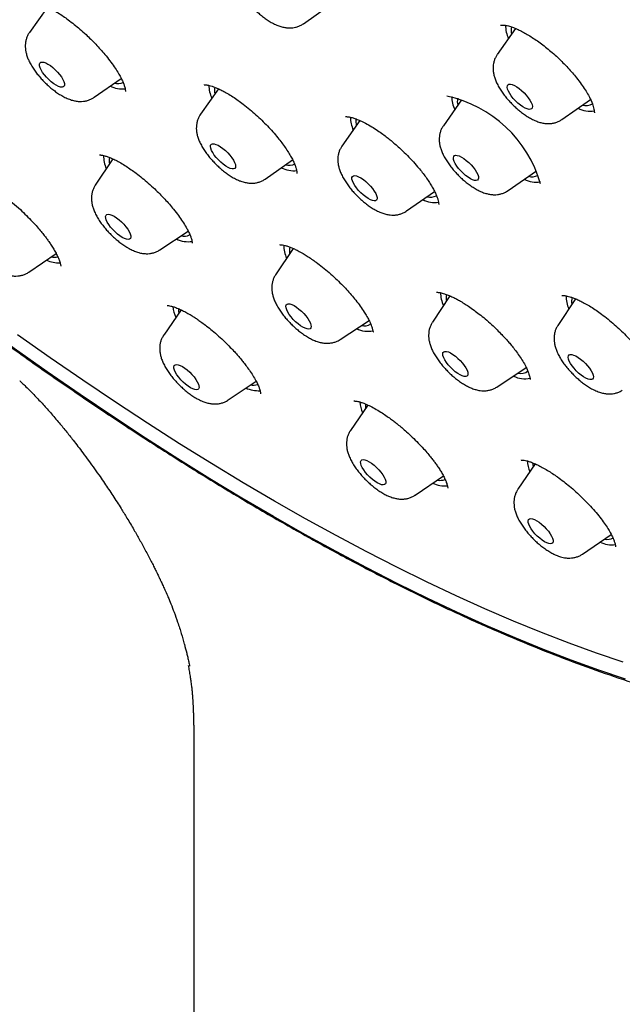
# Model space of a CAD drawing. Header units: millimetres. Extents: x 8 to 1577, y 12 to 2534.
# Tile 11 of 60: x 1343 to 1359, y 849 to 875. Entities that reach past the tile are written whole.
import ezdxf

# ---------------------------------------------------------------- set-up
doc = ezdxf.new("R2010")
doc.units = ezdxf.units.MM

msp = doc.modelspace()

# ---------------------------------------------------------------- linework, layer by layer
at = {"color": 7, "linetype": 'Continuous', "lineweight": 30}
for p, q in [((1344.152, 875.227), (1343.673, 874.549)), ((1350.985, 874.782), (1351.719, 875.306)), ((1356.645, 874.654), (1356.154, 873.958)), ((1345.399, 872.819), (1346.119, 873.323)), ((1348.715, 873.047), (1348.237, 872.368)), ((1355.203, 872.75), (1354.717, 872.062)), ((1357.88, 872.228), (1358.641, 872.762)), ((1352.492, 872.2), (1352.011, 871.519)), ((1345.896, 871.179), (1345.43, 870.475)), ((1349.962, 870.639), (1350.695, 871.152)), ((1356.443, 870.332), (1357.198, 870.861)), ((1353.737, 869.789), (1354.481, 870.31)), ((1356.404, 870.306), (1356.442, 870.333)), ((1347.151, 868.749), (1347.91, 869.249)), ((1343.658, 868.159), (1344.386, 868.655)), ((1350.707, 868.79), (1350.241, 868.087)), ((1354.892, 867.524), (1354.425, 866.819)), ((1358.242, 867.446), (1357.772, 866.736)), ((1347.718, 867.152), (1347.255, 866.476)), ((1351.962, 866.361), (1352.734, 866.87)), ((1356.146, 865.094), (1356.93, 865.61)), ((1348.979, 864.748), (1349.719, 865.253)), ((1352.701, 864.614), (1352.239, 863.938)), ((1357.17, 863.043), (1356.706, 862.366)), ((1353.962, 862.21), (1354.717, 862.724)), ((1358.43, 860.638), (1359.196, 861.16)), ((1348.056, 855.65), (1348.056, 757.645))]:
    msp.add_line(p, q, dxfattribs=at)
at = {"color": 7, "linetype": 'Continuous', "lineweight": 30, "flags": 128}
for points in [[(1350.187, 861.638), (1349.342, 862.133), (1348.49, 862.648), (1347.632, 863.181), (1346.767, 863.733), (1345.898, 864.304), (1345.024, 864.891), (1344.146, 865.497), (1343.265, 866.119), (1342.381, 866.757), (1341.494, 867.412), (1340.607, 868.082), (1339.718, 868.767), (1338.829, 869.467), (1337.94, 870.181), (1337.052, 870.909), (1336.165, 871.65), (1335.28, 872.404), (1334.399, 873.17), (1333.52, 873.948), (1332.645, 874.736), (1331.775, 875.536)], [(1344.167, 873.706), (1344.231, 873.665), (1344.297, 873.614), (1344.362, 873.556), (1344.423, 873.493), (1344.479, 873.428), (1344.528, 873.362), (1344.566, 873.298), (1344.594, 873.24), (1344.609, 873.188), (1344.611, 873.146), (1344.6, 873.114), (1344.577, 873.094), (1344.543, 873.087), (1344.498, 873.092), (1344.444, 873.111), (1344.384, 873.141), (1344.32, 873.182), (1344.254, 873.233), (1344.189, 873.291), (1344.127, 873.354), (1344.071, 873.419), (1344.023, 873.485), (1343.985, 873.549), (1343.957, 873.607), (1343.942, 873.659), (1343.94, 873.701), (1343.95, 873.733), (1343.973, 873.753), (1344.008, 873.76), (1344.053, 873.755), (1344.107, 873.736), (1344.167, 873.706)], [(1356.424, 873.126), (1356.44, 873.153), (1356.468, 873.167), (1356.507, 873.169), (1356.556, 873.158), (1356.613, 873.134), (1356.675, 873.099), (1356.74, 873.053), (1356.806, 872.999), (1356.87, 872.939), (1356.93, 872.874), (1356.982, 872.808), (1357.027, 872.743), (1357.061, 872.682), (1357.083, 872.626), (1357.092, 872.578), (1357.089, 872.54), (1357.073, 872.513), (1357.045, 872.499), (1357.005, 872.497), (1356.956, 872.508), (1356.9, 872.532), (1356.838, 872.567), (1356.772, 872.613), (1356.707, 872.667), (1356.643, 872.727), (1356.583, 872.791), (1356.53, 872.857), (1356.486, 872.923), (1356.452, 872.984), (1356.43, 873.04), (1356.42, 873.088), (1356.424, 873.126)], [(1348.648, 871.565), (1348.706, 871.539), (1348.769, 871.502), (1348.834, 871.455), (1348.9, 871.4), (1348.963, 871.338), (1349.022, 871.273), (1349.073, 871.207), (1349.116, 871.143), (1349.148, 871.082), (1349.168, 871.027), (1349.175, 870.981), (1349.169, 870.945), (1349.151, 870.92), (1349.121, 870.908), (1349.08, 870.908), (1349.029, 870.922), (1348.972, 870.948), (1348.909, 870.985), (1348.843, 871.032), (1348.778, 871.087), (1348.714, 871.149), (1348.656, 871.213), (1348.604, 871.279), (1348.562, 871.344), (1348.53, 871.405), (1348.51, 871.459), (1348.502, 871.506), (1348.508, 871.542), (1348.526, 871.567), (1348.557, 871.579), (1348.598, 871.578), (1348.648, 871.565)], [(1355.013, 871.264), (1355.045, 871.273), (1355.089, 871.27), (1355.141, 871.254), (1355.2, 871.225), (1355.264, 871.186), (1355.329, 871.137), (1355.395, 871.08), (1355.457, 871.018), (1355.514, 870.952), (1355.564, 870.886), (1355.604, 870.822), (1355.634, 870.763), (1355.651, 870.71), (1355.656, 870.666), (1355.647, 870.632), (1355.626, 870.61), (1355.594, 870.6), (1355.55, 870.604), (1355.498, 870.62), (1355.439, 870.648), (1355.376, 870.688), (1355.31, 870.737), (1355.244, 870.793), (1355.182, 870.856), (1355.125, 870.921), (1355.075, 870.987), (1355.035, 871.051), (1355.005, 871.111), (1354.988, 871.164), (1354.983, 871.208), (1354.992, 871.242), (1355.013, 871.264)], [(1352.355, 870.73), (1352.402, 870.722), (1352.457, 870.701), (1352.518, 870.668), (1352.583, 870.624), (1352.649, 870.572), (1352.714, 870.513), (1352.774, 870.449), (1352.829, 870.383), (1352.875, 870.318), (1352.911, 870.255), (1352.936, 870.198), (1352.948, 870.148), (1352.948, 870.108), (1352.934, 870.078), (1352.909, 870.061), (1352.872, 870.057), (1352.825, 870.065), (1352.77, 870.086), (1352.709, 870.119), (1352.644, 870.163), (1352.578, 870.215), (1352.513, 870.274), (1352.453, 870.338), (1352.398, 870.404), (1352.352, 870.469), (1352.316, 870.532), (1352.291, 870.589), (1352.279, 870.639), (1352.279, 870.679), (1352.292, 870.709), (1352.318, 870.726), (1352.355, 870.73)], [(1345.933, 869.646), (1345.997, 869.605), (1346.063, 869.555), (1346.128, 869.497), (1346.19, 869.434), (1346.246, 869.368), (1346.294, 869.302), (1346.333, 869.239), (1346.36, 869.18), (1346.375, 869.129), (1346.378, 869.086), (1346.367, 869.054), (1346.344, 869.034), (1346.309, 869.027), (1346.264, 869.033), (1346.211, 869.051), (1346.151, 869.081), (1346.087, 869.123), (1346.021, 869.173), (1345.956, 869.231), (1345.894, 869.294), (1345.838, 869.36), (1345.79, 869.425), (1345.751, 869.489), (1345.724, 869.548), (1345.709, 869.599), (1345.706, 869.642), (1345.717, 869.674), (1345.74, 869.693), (1345.775, 869.701), (1345.82, 869.695), (1345.873, 869.677), (1345.933, 869.646)], [(1350.676, 867.292), (1350.735, 867.263), (1350.799, 867.223), (1350.865, 867.174), (1350.93, 867.117), (1350.992, 867.055), (1351.049, 866.989), (1351.099, 866.923), (1351.139, 866.86), (1351.168, 866.8), (1351.185, 866.747), (1351.189, 866.703), (1351.18, 866.67), (1351.159, 866.648), (1351.126, 866.639), (1351.082, 866.643), (1351.03, 866.66), (1350.97, 866.688), (1350.907, 866.728), (1350.841, 866.777), (1350.776, 866.834), (1350.713, 866.897), (1350.656, 866.962), (1350.607, 867.028), (1350.567, 867.092), (1350.538, 867.151), (1350.521, 867.204), (1350.517, 867.248), (1350.525, 867.282), (1350.547, 867.303), (1350.58, 867.312), (1350.623, 867.309), (1350.676, 867.292)], [(1359.511, 857.759), (1358.8, 857.999), (1358.076, 858.261), (1357.338, 858.545), (1356.589, 858.851), (1355.827, 859.178), (1355.055, 859.527), (1354.271, 859.897), (1353.477, 860.287), (1352.674, 860.699), (1351.861, 861.13), (1351.04, 861.582), (1350.211, 862.053), (1349.374, 862.543), (1348.531, 863.053), (1347.681, 863.581), (1346.825, 864.128), (1345.965, 864.692), (1345.099, 865.274), (1344.23, 865.873), (1343.357, 866.489)], [(1354.8, 866.043), (1354.852, 866.028), (1354.91, 866.001), (1354.973, 865.962), (1355.039, 865.914), (1355.105, 865.858), (1355.167, 865.797), (1355.225, 865.731), (1355.276, 865.665), (1355.318, 865.601), (1355.348, 865.541), (1355.367, 865.487), (1355.373, 865.442), (1355.366, 865.407), (1355.346, 865.383), (1355.315, 865.372), (1355.273, 865.374), (1355.221, 865.389), (1355.163, 865.416), (1355.1, 865.454), (1355.034, 865.502), (1354.969, 865.558), (1354.906, 865.62), (1354.848, 865.685), (1354.797, 865.751), (1354.756, 865.816), (1354.725, 865.876), (1354.706, 865.93), (1354.7, 865.975), (1354.707, 866.01), (1354.727, 866.034), (1354.758, 866.045), (1354.8, 866.043)], [(1358.1, 865.961), (1358.141, 865.96), (1358.191, 865.947), (1358.249, 865.922), (1358.311, 865.885), (1358.377, 865.838), (1358.443, 865.783), (1358.506, 865.722), (1358.565, 865.658), (1358.617, 865.592), (1358.659, 865.527), (1358.692, 865.466), (1358.712, 865.411), (1358.72, 865.364), (1358.715, 865.328), (1358.697, 865.303), (1358.667, 865.29), (1358.627, 865.29), (1358.577, 865.303), (1358.519, 865.328), (1358.456, 865.365), (1358.391, 865.412), (1358.325, 865.467), (1358.262, 865.528), (1358.203, 865.593), (1358.151, 865.659), (1358.108, 865.723), (1358.076, 865.784), (1358.055, 865.839), (1358.048, 865.886), (1358.053, 865.923), (1358.071, 865.948), (1358.1, 865.961)], [(1347.753, 865.64), (1347.817, 865.598), (1347.883, 865.548), (1347.948, 865.49), (1348.01, 865.427), (1348.066, 865.361), (1348.114, 865.296), (1348.152, 865.232), (1348.18, 865.174), (1348.195, 865.122), (1348.197, 865.079), (1348.187, 865.048), (1348.164, 865.028), (1348.129, 865.02), (1348.084, 865.026), (1348.03, 865.044), (1347.97, 865.075), (1347.906, 865.116), (1347.84, 865.167), (1347.775, 865.224), (1347.714, 865.287), (1347.658, 865.353), (1347.609, 865.419), (1347.571, 865.482), (1347.543, 865.541), (1347.528, 865.593), (1347.526, 865.635), (1347.537, 865.667), (1347.56, 865.687), (1347.594, 865.694), (1347.639, 865.689), (1347.693, 865.67), (1347.753, 865.64)], [(1352.636, 864.645), (1352.635, 864.589), (1352.642, 864.527)], [(1352.678, 863.132), (1352.739, 863.101), (1352.803, 863.06), (1352.869, 863.009), (1352.934, 862.951), (1352.995, 862.888), (1353.051, 862.822), (1353.099, 862.756), (1353.137, 862.693), (1353.164, 862.634), (1353.179, 862.583), (1353.181, 862.541), (1353.17, 862.509), (1353.147, 862.49), (1353.112, 862.483), (1353.066, 862.489), (1353.013, 862.508), (1352.952, 862.538), (1352.888, 862.58), (1352.822, 862.631), (1352.757, 862.689), (1352.696, 862.752), (1352.64, 862.818), (1352.592, 862.883), (1352.554, 862.947), (1352.527, 863.005), (1352.512, 863.056), (1352.51, 863.099), (1352.521, 863.13), (1352.544, 863.15), (1352.579, 863.157), (1352.625, 863.151), (1352.678, 863.132)], [(1357.103, 863.073), (1357.102, 863.035), (1357.109, 862.955)], [(1359.58, 857.301), (1358.862, 857.543), (1358.13, 857.808), (1357.386, 858.095), (1356.629, 858.404), (1355.86, 858.735), (1355.079, 859.087), (1354.288, 859.46), (1353.486, 859.855), (1352.675, 860.27), (1351.854, 860.706), (1351.024, 861.162), (1350.187, 861.638)], [(1357.093, 861.578), (1357.147, 861.559), (1357.208, 861.528), (1357.272, 861.486), (1357.338, 861.435), (1357.403, 861.376), (1357.464, 861.313), (1357.52, 861.247), (1357.568, 861.182), (1357.605, 861.119), (1357.632, 861.06), (1357.646, 861.009), (1357.648, 860.967), (1357.637, 860.936), (1357.613, 860.917), (1357.577, 860.91), (1357.532, 860.917), (1357.478, 860.936), (1357.418, 860.967), (1357.353, 861.009), (1357.287, 861.06), (1357.222, 861.118), (1357.161, 861.181), (1357.105, 861.247), (1357.058, 861.313), (1357.02, 861.376), (1356.993, 861.434), (1356.979, 861.485), (1356.977, 861.527), (1356.989, 861.559), (1357.012, 861.578), (1357.048, 861.584), (1357.093, 861.578)]]:
    msp.add_lwpolyline(points, dxfattribs=at)
at = {"color": 7, "linetype": 'Continuous', "lineweight": 30}
for centre, radius, start, end in [((1357.211, 874.741), 0.835, 179.8925, 205.1985), ((1356.957, 874.596), 0.432, 166.3425, 192.8091), ((1346.172, 873.841), 0.799, 244.4684, 274.0328), ((1346.037, 873.547), 0.36, 254.648, 292.2779), ((1349.371, 873.171), 0.913, 181.7214, 204.1903), ((1349.055, 873.009), 0.447, 169.4814, 192.6191), ((1354.112, 869.6), 3.323, 15.8635, 77.8955), ((1355.847, 872.863), 0.908, 181.4161, 204.2224), ((1355.529, 872.701), 0.44, 167.7596, 192.6892), ((1358.629, 873.146), 0.695, 242.5665, 279.6671), ((1358.514, 872.936), 0.339, 254.3955, 301.8885), ((1353.146, 872.321), 0.913, 181.7467, 204.1877), ((1352.826, 872.158), 0.443, 168.7469, 192.6871), ((1346.46, 871.255), 0.81, 178.8711, 204.6214), ((1346.209, 871.116), 0.411, 165.8171, 190.4906), ((1350.73, 871.644), 0.782, 244.2849, 275.4349), ((1350.6, 871.345), 0.339, 253.762, 297.4865), ((1357.081, 871.036), 0.337, 253.6433, 297.6052), ((1357.194, 871.255), 0.701, 242.6546, 279.1463), ((1354.373, 870.516), 0.359, 255.0493, 296.1993), ((1354.5, 870.776), 0.763, 244.086, 276.9481), ((1347.794, 869.445), 0.331, 256.8497, 297.518), ((1347.903, 869.658), 0.69, 243.4127, 279.3598), ((1351.275, 868.868), 0.815, 179.2357, 204.5712), ((1351.025, 868.728), 0.416, 166.2431, 190.3523), ((1344.327, 868.937), 0.384, 258.1581, 285.5381), ((1344.467, 869.223), 0.818, 245.5086, 271.7975), ((1355.459, 867.601), 0.815, 179.2398, 204.5706), ((1355.187, 867.461), 0.395, 165.5069, 191.0279), ((1358.805, 867.517), 0.814, 179.1462, 204.5835), ((1348.452, 867.319), 0.953, 184.8248, 203.1777), ((1358.533, 867.377), 0.394, 164.6705, 190.9836), ((1348.118, 867.147), 0.467, 175.4333, 190.1473), ((1352.608, 867.016), 0.292, 254.3388, 305.8477), ((1352.709, 867.251), 0.671, 243.0986, 281.2993), ((1356.792, 865.739), 0.283, 253.7048, 309.6787), ((1349.647, 865.501), 0.36, 257.3724, 289.2905), ((1356.889, 865.972), 0.659, 242.889, 282.5927), ((1349.781, 865.794), 0.799, 245.3323, 273.2376), ((1353.44, 864.783), 0.958, 185.1222, 203.1493), ((1357.909, 863.211), 0.959, 185.185, 203.1433), ((1354.759, 863.237), 0.779, 245.1302, 274.8799), ((1354.629, 862.962), 0.358, 257.5402, 292.3686), ((1359.221, 861.646), 0.76, 244.9397, 276.4206), ((1359.098, 861.359), 0.329, 256.2476, 297.7302)]:
    msp.add_arc(centre, radius, start, end, dxfattribs=at)
for points, knots in [([(1390.457, 874.578), (1390.5, 874.623), (1390.58, 874.707), (1390.689, 874.826), (1390.78, 874.928), (1390.853, 875.012), (1390.908, 875.079), (1390.949, 875.129), (1391.024, 875.221), (1391.103, 875.322), (1391.188, 875.436), (1391.247, 875.518), (1391.316, 875.615), (1391.39, 875.725), (1391.472, 875.85), (1391.555, 875.983), (1391.635, 876.117), (1391.71, 876.248), (1391.783, 876.381), (1391.858, 876.524), (1391.931, 876.673), (1392.004, 876.827), (1392.071, 876.978), (1392.134, 877.125), (1392.189, 877.263), (1392.24, 877.396), (1392.29, 877.531), (1392.351, 877.707), (1392.423, 877.933), (1392.502, 878.206), (1392.566, 878.459), (1392.617, 878.682), (1392.657, 878.871), (1392.692, 879.055), (1392.722, 879.23), (1392.747, 879.391), (1392.769, 879.546), (1392.789, 879.704), (1392.809, 879.88), (1392.827, 880.067), (1392.843, 880.263), (1392.856, 880.459), (1392.865, 880.656), (1392.873, 880.87), (1392.877, 881.098), (1392.877, 881.336), (1392.874, 881.571), (1392.867, 881.812), (1392.855, 882.072), (1392.838, 882.345), (1392.817, 882.623), (1392.788, 882.926), (1392.753, 883.246), (1392.709, 883.58), (1392.662, 883.903), (1392.611, 884.224), (1392.56, 884.515), (1392.509, 884.782), (1392.46, 885.026), (1392.405, 885.29), (1392.342, 885.573), (1392.272, 885.873), (1392.206, 886.141), (1392.15, 886.36), (1392.109, 886.515), (1392.075, 886.641), (1392.049, 886.738), (1392.022, 886.836), (1391.988, 886.958), (1391.942, 887.119), (1391.886, 887.311), (1391.821, 887.53), (1391.744, 887.783), (1391.652, 888.072), (1391.546, 888.399), (1391.422, 888.765), (1391.28, 889.17), (1391.119, 889.614), (1390.973, 890), (1390.851, 890.314), (1390.765, 890.534), (1390.685, 890.733), (1390.617, 890.899), (1390.567, 891.022), (1390.532, 891.106), (1390.508, 891.164), (1390.487, 891.215), (1390.465, 891.268), (1390.427, 891.359), (1390.368, 891.497), (1390.285, 891.691), (1390.186, 891.921), (1390.07, 892.185), (1389.921, 892.518), (1389.744, 892.907), (1389.542, 893.339), (1389.287, 893.872), (1388.979, 894.499), (1388.614, 895.217), (1388.248, 895.913), (1387.878, 896.599), (1387.461, 897.35), (1386.984, 898.185), (1386.579, 898.872), (1386.297, 899.34), (1386.156, 899.573), (1386.023, 899.791), (1385.902, 899.987), (1385.797, 900.157), (1385.709, 900.299), (1385.639, 900.41), (1385.588, 900.493), (1385.543, 900.563), (1385.491, 900.647), (1385.419, 900.761), (1385.327, 900.905), (1385.223, 901.069), (1385.078, 901.296), (1384.886, 901.594), (1384.641, 901.969), (1384.371, 902.379), (1384.072, 902.827), (1383.743, 903.314), (1383.384, 903.839), (1383.003, 904.386), (1382.61, 904.943), (1382.213, 905.497), (1381.815, 906.047), (1381.249, 906.815), (1380.512, 907.797), (1379.595, 908.983), (1378.677, 910.141), (1377.755, 911.273), (1376.827, 912.387), (1375.886, 913.489), (1374.901, 914.617), (1373.871, 915.768), (1372.796, 916.941), (1371.708, 918.098), (1370.606, 919.242), (1369.468, 920.397), (1368.293, 921.559), (1367.082, 922.728), (1365.859, 923.88), (1364.619, 925.017), (1363.362, 926.142), (1362.176, 927.174), (1361.067, 928.116), (1360.038, 928.971), (1358.998, 929.815), (1357.944, 930.651), (1356.873, 931.48), (1355.838, 932.261), (1354.84, 932.996), (1353.882, 933.685), (1352.912, 934.366), (1352.132, 934.899), (1351.556, 935.285), (1351.2, 935.522), (1350.878, 935.734), (1350.592, 935.92), (1350.349, 936.077), (1350.147, 936.207), (1349.984, 936.311), (1349.847, 936.398), (1349.736, 936.469), (1349.637, 936.531), (1349.532, 936.597), (1349.404, 936.678), (1349.245, 936.777), (1349.038, 936.906), (1348.779, 937.066), (1348.461, 937.26), (1348.098, 937.479), (1347.696, 937.719), (1347.274, 937.967), (1346.693, 938.303), (1345.978, 938.707), (1345.141, 939.164), (1344.345, 939.584), (1343.589, 939.969), (1342.975, 940.272), (1342.491, 940.504), (1342.127, 940.675), (1341.771, 940.839), (1341.423, 940.997), (1341.087, 941.146), (1340.777, 941.28), (1340.499, 941.399), (1340.255, 941.501), (1340.026, 941.596), (1339.789, 941.692), (1339.54, 941.792), (1339.275, 941.896), (1339, 942.002), (1338.708, 942.112), (1338.406, 942.223), (1338.1, 942.332), (1337.814, 942.432), (1337.548, 942.522), (1337.302, 942.603), (1337.055, 942.683), (1336.816, 942.759), (1336.594, 942.826), (1336.409, 942.882), (1336.261, 942.925), (1336.146, 942.958), (1336.049, 942.986), (1335.956, 943.012), (1335.849, 943.042), (1335.718, 943.077), (1335.564, 943.119), (1335.384, 943.166), (1335.133, 943.229), (1334.829, 943.303), (1334.49, 943.38), (1334.178, 943.447), (1333.855, 943.511), (1333.518, 943.574), (1333.161, 943.634), (1332.806, 943.688), (1332.441, 943.736), (1332.086, 943.777), (1331.747, 943.809), (1331.43, 943.833), (1331.124, 943.85), (1330.838, 943.862), (1330.57, 943.867), (1330.302, 943.868), (1330.025, 943.864), (1329.736, 943.854), (1329.484, 943.84), (1329.274, 943.824), (1329.11, 943.809), (1328.955, 943.793), (1328.818, 943.777), (1328.697, 943.762), (1328.581, 943.746), (1328.453, 943.727), (1328.306, 943.704), (1328.143, 943.675), (1327.978, 943.643), (1327.813, 943.609), (1327.64, 943.57), (1327.455, 943.524), (1327.26, 943.472), (1327.071, 943.417), (1326.893, 943.362), (1326.731, 943.307), (1326.58, 943.254), (1326.444, 943.202), (1326.315, 943.151), (1326.189, 943.099), (1326.055, 943.042), (1325.913, 942.977), (1325.765, 942.906), (1325.62, 942.833), (1325.488, 942.763), (1325.371, 942.699), (1325.26, 942.635), (1325.143, 942.566), (1325.016, 942.487), (1324.887, 942.404), (1324.765, 942.321), (1324.658, 942.246), (1324.564, 942.177), (1324.475, 942.11), (1324.384, 942.039), (1324.309, 941.979), (1324.241, 941.924), (1324.176, 941.87), (1324.092, 941.798), (1323.99, 941.708), (1323.871, 941.599), (1323.786, 941.518), (1323.741, 941.475)], [0, 0, 0, 0, 0.00235, 0.004399, 0.006147, 0.007594, 0.008739, 0.009584, 0.010292, 0.013932, 0.01524, 0.016808, 0.01864, 0.020737, 0.022974, 0.02559, 0.027921, 0.030002, 0.032224, 0.034696, 0.037338, 0.039815, 0.042446, 0.044816, 0.047048, 0.04917, 0.051262, 0.053567, 0.057585, 0.061918, 0.06632, 0.069248, 0.072104, 0.074883, 0.077498, 0.079884, 0.081954, 0.084309, 0.086798, 0.089587, 0.092386, 0.095164, 0.097919, 0.100639, 0.104099, 0.107328, 0.110381, 0.113607, 0.11707, 0.12074, 0.124391, 0.127974, 0.132445, 0.136677, 0.140629, 0.144532, 0.148584, 0.151336, 0.15428, 0.157439, 0.160811, 0.164396, 0.168082, 0.170221, 0.172018, 0.173472, 0.174585, 0.175357, 0.176842, 0.178782, 0.1809, 0.18338, 0.186224, 0.189432, 0.193084, 0.197124, 0.201553, 0.20637, 0.211575, 0.213988, 0.216438, 0.218577, 0.22032, 0.221669, 0.222451, 0.222993, 0.223482, 0.22404, 0.224666, 0.226344, 0.228375, 0.230759, 0.233496, 0.236585, 0.24104, 0.245461, 0.249792, 0.257202, 0.264333, 0.271187, 0.277793, 0.284477, 0.293067, 0.30192, 0.304174, 0.306441, 0.308542, 0.310375, 0.312015, 0.313358, 0.314402, 0.315149, 0.315692, 0.316406, 0.317518, 0.318917, 0.320472, 0.322126, 0.325325, 0.328838, 0.332665, 0.336806, 0.341356, 0.346233, 0.351391, 0.356547, 0.361652, 0.366706, 0.37171, 0.382843, 0.393717, 0.404332, 0.414689, 0.424911, 0.435081, 0.445198, 0.456267, 0.467274, 0.47822, 0.489142, 0.500065, 0.51165, 0.523236, 0.534822, 0.546434, 0.558162, 0.570015, 0.579417, 0.588895, 0.598452, 0.608103, 0.617935, 0.627961, 0.636659, 0.645499, 0.65448, 0.663602, 0.667239, 0.670584, 0.673599, 0.676284, 0.678638, 0.680434, 0.681975, 0.683262, 0.684294, 0.685117, 0.68607, 0.687259, 0.688756, 0.690568, 0.693135, 0.696149, 0.699609, 0.703516, 0.707677, 0.71177, 0.720295, 0.728483, 0.736336, 0.743852, 0.751095, 0.754862, 0.758569, 0.762216, 0.765802, 0.769328, 0.77265, 0.775491, 0.778047, 0.780324, 0.782743, 0.785575, 0.788251, 0.791215, 0.794429, 0.797714, 0.801051, 0.804437, 0.807134, 0.809861, 0.81262, 0.815399, 0.817935, 0.820112, 0.82169, 0.823007, 0.824061, 0.825004, 0.826229, 0.827726, 0.829515, 0.831596, 0.833969, 0.838297, 0.842329, 0.846064, 0.849503, 0.854051, 0.858413, 0.862716, 0.867334, 0.87225, 0.876342, 0.880522, 0.884642, 0.888458, 0.891979, 0.895534, 0.899378, 0.903466, 0.907621, 0.910017, 0.91243, 0.9147, 0.916703, 0.918436, 0.920008, 0.921793, 0.924042, 0.926531, 0.929026, 0.931499, 0.93398, 0.936955, 0.940022, 0.942981, 0.945794, 0.948384, 0.950706, 0.953022, 0.954954, 0.956985, 0.959167, 0.96152, 0.964045, 0.966608, 0.968947, 0.970806, 0.972646, 0.974693, 0.976949, 0.979402, 0.981703, 0.983698, 0.985385, 0.987065, 0.988755, 0.99049, 0.991297, 0.992414, 0.993842, 0.995583, 0.997636, 1, 1, 1, 1]), ([(1349.257, 876.511), (1349.24, 876.485), (1349.207, 876.434), (1349.174, 876.35), (1349.152, 876.264), (1349.143, 876.176), (1349.144, 876.087), (1349.157, 875.995), (1349.182, 875.898), (1349.221, 875.794), (1349.274, 875.685), (1349.339, 875.574), (1349.413, 875.466), (1349.494, 875.362), (1349.58, 875.263), (1349.671, 875.169), (1349.766, 875.08), (1349.865, 874.996), (1349.967, 874.919), (1350.072, 874.848), (1350.183, 874.785), (1350.296, 874.734), (1350.405, 874.697), (1350.508, 874.675), (1350.605, 874.667), (1350.692, 874.67), (1350.747, 874.681), (1350.771, 874.686)], [0, 0, 0, 0, 0.032292, 0.064403, 0.09634, 0.128629, 0.161949, 0.197227, 0.235676, 0.278501, 0.325468, 0.372905, 0.418541, 0.462617, 0.505717, 0.548333, 0.590871, 0.633633, 0.676995, 0.721478, 0.767817, 0.817037, 0.862131, 0.902176, 0.938729, 0.973205, 1, 1, 1, 1]), ([(1343.775, 875.342), (1343.775, 875.341), (1343.777, 875.339), (1343.803, 875.339), (1343.846, 875.334), (1343.905, 875.322), (1343.982, 875.299), (1344.075, 875.264), (1344.183, 875.214), (1344.306, 875.15), (1344.439, 875.071), (1344.572, 874.983), (1344.715, 874.882), (1344.864, 874.767), (1345.024, 874.634), (1345.173, 874.502), (1345.313, 874.367), (1345.442, 874.236), (1345.568, 874.1), (1345.695, 873.951), (1345.819, 873.795), (1345.935, 873.634), (1346.048, 873.46), (1346.13, 873.311), (1346.183, 873.189), (1346.209, 873.117), (1346.224, 873.062), (1346.232, 873.018), (1346.236, 872.981), (1346.236, 872.969), (1346.239, 872.971), (1346.239, 872.971)], [0, 0, 0, 0, 0.032736, 0.060767, 0.087948, 0.116848, 0.147508, 0.179879, 0.213981, 0.249852, 0.286854, 0.32207, 0.355187, 0.396074, 0.434688, 0.476196, 0.509567, 0.54491, 0.581116, 0.616089, 0.660757, 0.703225, 0.744707, 0.806736, 0.838579, 0.872581, 0.896428, 0.921178, 0.948406, 0.996311, 1, 1, 1, 1]), ([(1350.771, 874.686), (1350.8, 874.694), (1350.858, 874.71), (1350.929, 874.744), (1350.968, 874.772), (1350.983, 874.782)], [0, 0, 0, 0, 0.390306, 0.776062, 1, 1, 1, 1]), ([(1356.245, 874.745), (1356.246, 874.745), (1356.249, 874.746), (1356.262, 874.746), (1356.283, 874.747), (1356.314, 874.747), (1356.347, 874.744), (1356.391, 874.737), (1356.459, 874.722), (1356.56, 874.69), (1356.676, 874.643), (1356.8, 874.584), (1356.924, 874.516), (1357.056, 874.437), (1357.193, 874.346), (1357.335, 874.245), (1357.479, 874.132), (1357.625, 874.01), (1357.769, 873.88), (1357.908, 873.744), (1358.039, 873.607), (1358.16, 873.472), (1358.281, 873.327), (1358.397, 873.174), (1358.503, 873.018), (1358.602, 872.851), (1358.683, 872.681), (1358.725, 872.555), (1358.741, 872.471), (1358.745, 872.428), (1358.746, 872.408), (1358.747, 872.407), (1358.747, 872.406)], [0, 0, 0, 0, 0.039503, 0.072185, 0.097775, 0.116294, 0.132215, 0.147067, 0.174731, 0.205923, 0.241498, 0.271011, 0.301573, 0.33267, 0.364291, 0.396425, 0.429068, 0.462233, 0.495926, 0.529798, 0.562891, 0.595113, 0.626422, 0.666689, 0.70527, 0.742196, 0.796909, 0.852031, 0.880081, 0.913413, 0.953537, 1, 1, 1, 1]), ([(1343.673, 874.547), (1343.672, 874.545), (1343.65, 874.52), (1343.621, 874.463), (1343.588, 874.379), (1343.568, 874.293), (1343.56, 874.205), (1343.563, 874.115), (1343.578, 874.022), (1343.604, 873.924), (1343.645, 873.82), (1343.699, 873.71), (1343.766, 873.599), (1343.841, 873.492), (1343.923, 873.389), (1344.01, 873.29), (1344.101, 873.197), (1344.196, 873.108), (1344.296, 873.025), (1344.398, 872.949), (1344.478, 872.896), (1344.524, 872.87), (1344.534, 872.863)], [0, 0, 0, 0, 0.003561, 0.047692, 0.091054, 0.134266, 0.178058, 0.223387, 0.271553, 0.324242, 0.382983, 0.446985, 0.51087, 0.572274, 0.631669, 0.68984, 0.747433, 0.804988, 0.862894, 0.921692, 0.982116, 1, 1, 1, 1]), ([(1356.154, 873.955), (1356.14, 873.935), (1356.109, 873.889), (1356.076, 873.81), (1356.053, 873.724), (1356.042, 873.637), (1356.042, 873.547), (1356.054, 873.456), (1356.077, 873.359), (1356.114, 873.256), (1356.165, 873.148), (1356.229, 873.037), (1356.302, 872.928), (1356.382, 872.824), (1356.468, 872.724), (1356.558, 872.63), (1356.653, 872.54), (1356.751, 872.455), (1356.853, 872.377), (1356.958, 872.306), (1357.068, 872.242), (1357.18, 872.189), (1357.29, 872.15), (1357.393, 872.126), (1357.491, 872.116), (1357.585, 872.119), (1357.676, 872.134), (1357.762, 872.162), (1357.83, 872.194), (1357.866, 872.22), (1357.878, 872.229)], [0, 0, 0, 0, 0.024595, 0.054366, 0.083921, 0.113736, 0.144417, 0.176787, 0.211942, 0.25104, 0.294144, 0.338205, 0.380657, 0.421603, 0.46158, 0.501059, 0.540421, 0.57996, 0.620001, 0.661013, 0.703643, 0.748809, 0.791114, 0.828742, 0.862917, 0.895029, 0.925927, 0.956124, 0.985933, 1, 1, 1, 1]), ([(1348.334, 873.158), (1348.334, 873.157), (1348.332, 873.155), (1348.347, 873.155), (1348.384, 873.153), (1348.425, 873.147), (1348.476, 873.136), (1348.542, 873.118), (1348.628, 873.086), (1348.725, 873.045), (1348.834, 872.99), (1348.959, 872.92), (1349.095, 872.836), (1349.236, 872.74), (1349.389, 872.627), (1349.55, 872.499), (1349.716, 872.354), (1349.873, 872.207), (1350.023, 872.056), (1350.167, 871.899), (1350.295, 871.749), (1350.407, 871.607), (1350.503, 871.475), (1350.588, 871.345), (1350.659, 871.224), (1350.715, 871.116), (1350.755, 871.023), (1350.783, 870.945), (1350.797, 870.889), (1350.805, 870.852), (1350.808, 870.825), (1350.809, 870.806), (1350.81, 870.799), (1350.811, 870.8), (1350.812, 870.8)], [0, 0, 0, 0, 0.016043, 0.061757, 0.086608, 0.108695, 0.130114, 0.160957, 0.190229, 0.22008, 0.252018, 0.286069, 0.322249, 0.358612, 0.393399, 0.43732, 0.478473, 0.518616, 0.558673, 0.598841, 0.641295, 0.675045, 0.710398, 0.747076, 0.782685, 0.816654, 0.848964, 0.879586, 0.908427, 0.926667, 0.944132, 0.963849, 0.989744, 1, 1, 1, 1]), ([(1344.534, 872.863), (1344.553, 872.853), (1344.612, 872.82), (1344.707, 872.776), (1344.816, 872.738), (1344.919, 872.715), (1345.017, 872.706), (1345.11, 872.71), (1345.201, 872.726), (1345.287, 872.755), (1345.353, 872.787), (1345.387, 872.812), (1345.397, 872.819)], [0, 0, 0, 0, 0.070649, 0.215514, 0.348505, 0.466658, 0.574261, 0.675577, 0.773196, 0.868683, 0.962998, 1, 1, 1, 1]), ([(1348.235, 872.366), (1348.219, 872.341), (1348.186, 872.29), (1348.154, 872.206), (1348.133, 872.12), (1348.124, 872.032), (1348.126, 871.942), (1348.14, 871.85), (1348.165, 871.753), (1348.204, 871.649), (1348.258, 871.539), (1348.323, 871.428), (1348.398, 871.32), (1348.479, 871.217), (1348.566, 871.118), (1348.657, 871.024), (1348.752, 870.935), (1348.851, 870.852), (1348.953, 870.775), (1349.059, 870.705), (1349.168, 870.643), (1349.252, 870.604), (1349.3, 870.587), (1349.31, 870.583)], [0, 0, 0, 0, 0.038694, 0.077488, 0.1161, 0.155171, 0.195535, 0.238325, 0.285026, 0.337064, 0.394005, 0.451264, 0.506327, 0.559536, 0.611597, 0.663098, 0.714527, 0.766243, 0.818708, 0.872566, 0.928717, 0.985384, 1, 1, 1, 1]), ([(1352.104, 872.305), (1352.104, 872.305), (1352.104, 872.304), (1352.108, 872.303), (1352.122, 872.303), (1352.146, 872.303), (1352.176, 872.3), (1352.21, 872.295), (1352.254, 872.286), (1352.316, 872.268), (1352.398, 872.24), (1352.507, 872.195), (1352.645, 872.128), (1352.799, 872.04), (1352.954, 871.941), (1353.093, 871.843), (1353.214, 871.752), (1353.322, 871.665), (1353.43, 871.574), (1353.563, 871.456), (1353.717, 871.309), (1353.881, 871.14), (1354.019, 870.984), (1354.133, 870.846), (1354.226, 870.724), (1354.311, 870.603), (1354.387, 870.484), (1354.453, 870.369), (1354.506, 870.263), (1354.546, 870.168), (1354.574, 870.088), (1354.589, 870.018), (1354.593, 869.974), (1354.594, 869.961), (1354.596, 869.962), (1354.596, 869.963)], [0, 0, 0, 0, 0.00344, 0.035588, 0.061845, 0.08198, 0.09867, 0.114379, 0.136087, 0.157529, 0.184518, 0.217511, 0.256603, 0.299806, 0.339016, 0.373301, 0.402387, 0.426619, 0.452132, 0.48117, 0.525068, 0.569498, 0.612352, 0.643529, 0.674956, 0.70708, 0.739864, 0.77324, 0.806818, 0.840401, 0.873943, 0.907485, 0.944801, 0.988172, 1, 1, 1, 1]), ([(1354.717, 872.061), (1354.701, 872.035), (1354.668, 871.985), (1354.635, 871.901), (1354.614, 871.815), (1354.605, 871.727), (1354.607, 871.638), (1354.62, 871.545), (1354.645, 871.448), (1354.684, 871.344), (1354.737, 871.235), (1354.803, 871.124), (1354.877, 871.016), (1354.958, 870.912), (1355.044, 870.814), (1355.135, 870.719), (1355.231, 870.63), (1355.329, 870.547), (1355.431, 870.47), (1355.537, 870.399), (1355.648, 870.337), (1355.761, 870.285), (1355.87, 870.249), (1355.973, 870.227), (1356.069, 870.219), (1356.163, 870.224), (1356.253, 870.241), (1356.334, 870.269), (1356.382, 870.295), (1356.404, 870.306)], [0, 0, 0, 0, 0.029927, 0.060081, 0.090083, 0.120431, 0.151766, 0.184967, 0.221179, 0.261523, 0.305714, 0.350238, 0.393062, 0.434434, 0.474903, 0.514928, 0.554889, 0.595068, 0.635821, 0.677643, 0.721229, 0.76755, 0.809779, 0.847279, 0.881545, 0.913889, 0.945103, 0.975668, 1, 1, 1, 1]), ([(1352.011, 871.516), (1351.996, 871.494), (1351.964, 871.446), (1351.932, 871.366), (1351.909, 871.28), (1351.899, 871.192), (1351.9, 871.103), (1351.912, 871.011), (1351.936, 870.914), (1351.974, 870.811), (1352.025, 870.702), (1352.09, 870.591), (1352.164, 870.483), (1352.244, 870.379), (1352.33, 870.279), (1352.421, 870.185), (1352.515, 870.095), (1352.614, 870.011), (1352.715, 869.934), (1352.821, 869.863), (1352.931, 869.799), (1353.044, 869.746), (1353.153, 869.709), (1353.252, 869.686), (1353.314, 869.681), (1353.341, 869.679)], [0, 0, 0, 0, 0.030714, 0.0653083, 0.0996809, 0.1343896, 0.1701514, 0.2079413, 0.2490483, 0.2948, 0.345127, 0.3962892, 0.4455467, 0.4930834, 0.5395289, 0.585421, 0.6312011, 0.677203, 0.7238162, 0.771593, 0.8213033, 0.8740315, 0.9229423, 0.9664027, 1, 1, 1, 1]), ([(1345.545, 871.284), (1345.545, 871.283), (1345.546, 871.282), (1345.565, 871.281), (1345.59, 871.279), (1345.627, 871.273), (1345.684, 871.26), (1345.766, 871.234), (1345.865, 871.195), (1345.98, 871.141), (1346.11, 871.07), (1346.248, 870.985), (1346.386, 870.893), (1346.531, 870.788), (1346.683, 870.668), (1346.849, 870.528), (1347.005, 870.386), (1347.151, 870.244), (1347.282, 870.107), (1347.407, 869.969), (1347.531, 869.82), (1347.651, 869.665), (1347.762, 869.505), (1347.846, 869.37), (1347.908, 869.256), (1347.953, 869.162), (1347.985, 869.08), (1348.005, 869.012), (1348.016, 868.958), (1348.018, 868.933), (1348.021, 868.932), (1348.022, 868.932)], [0, 0, 0, 0, 0.030691, 0.050291, 0.068656, 0.087824, 0.118127, 0.150324, 0.184383, 0.220331, 0.258215, 0.296483, 0.33251, 0.366278, 0.407774, 0.448534, 0.492775, 0.528267, 0.56558, 0.602383, 0.63795, 0.683392, 0.726881, 0.770089, 0.802414, 0.834801, 0.867842, 0.901566, 0.93628, 0.973681, 1, 1, 1, 1]), ([(1342.039, 870.687), (1342.038, 870.686), (1342.038, 870.684), (1342.053, 870.683), (1342.076, 870.681), (1342.109, 870.675), (1342.159, 870.663), (1342.231, 870.64), (1342.321, 870.604), (1342.439, 870.549), (1342.578, 870.473), (1342.731, 870.378), (1342.884, 870.273), (1343.048, 870.151), (1343.233, 870.001), (1343.419, 869.836), (1343.595, 869.667), (1343.745, 869.512), (1343.875, 869.369), (1343.98, 869.245), (1344.063, 869.142), (1344.131, 869.053), (1344.193, 868.966), (1344.258, 868.871), (1344.324, 868.766), (1344.387, 868.655), (1344.439, 868.549), (1344.473, 868.467), (1344.492, 868.408), (1344.502, 868.366), (1344.508, 868.33), (1344.508, 868.317), (1344.51, 868.318), (1344.511, 868.319)], [0, 0, 0, 0, 0.02406, 0.04551, 0.064852, 0.083693, 0.111108, 0.140314, 0.172661, 0.208107, 0.254332, 0.296488, 0.334839, 0.376372, 0.423874, 0.477352, 0.521394, 0.564968, 0.603272, 0.63632, 0.664109, 0.686668, 0.709551, 0.736882, 0.768596, 0.804593, 0.842572, 0.880408, 0.905549, 0.930615, 0.956, 0.986843, 1, 1, 1, 1]), ([(1345.429, 870.472), (1345.415, 870.449), (1345.385, 870.4), (1345.355, 870.319), (1345.335, 870.233), (1345.327, 870.145), (1345.33, 870.055), (1345.344, 869.963), (1345.371, 869.865), (1345.411, 869.76), (1345.466, 869.65), (1345.533, 869.539), (1345.608, 869.432), (1345.689, 869.329), (1345.776, 869.231), (1345.868, 869.137), (1345.963, 869.049), (1346.062, 868.966), (1346.165, 868.889), (1346.245, 868.837), (1346.29, 868.81), (1346.301, 868.804)], [0, 0, 0, 0, 0.038988, 0.082746, 0.126353, 0.170546, 0.216288, 0.264895, 0.318065, 0.377344, 0.441931, 0.506399, 0.568365, 0.628303, 0.687005, 0.745125, 0.803206, 0.861641, 0.920976, 0.981953, 1, 1, 1, 1]), ([(1349.31, 870.583), (1349.331, 870.576), (1349.386, 870.557), (1349.474, 870.537), (1349.572, 870.526), (1349.666, 870.529), (1349.757, 870.544), (1349.843, 870.572), (1349.912, 870.604), (1349.948, 870.631), (1349.96, 870.639)], [0, 0, 0, 0, 0.1050636, 0.2667802, 0.4129305, 0.5502109, 0.6822631, 0.8112938, 0.9386521, 1, 1, 1, 1]), ([(1353.341, 869.679), (1353.371, 869.678), (1353.43, 869.678), (1353.52, 869.691), (1353.607, 869.718), (1353.68, 869.75), (1353.72, 869.779), (1353.736, 869.79)], [0, 0, 0, 0, 0.2201459, 0.4411495, 0.6566933, 0.8692252, 1, 1, 1, 1]), ([(1346.301, 868.804), (1346.32, 868.793), (1346.378, 868.76), (1346.473, 868.717), (1346.583, 868.678), (1346.686, 868.656), (1346.783, 868.647), (1346.877, 868.65), (1346.968, 868.666), (1347.054, 868.696), (1347.115, 868.724), (1347.144, 868.746), (1347.149, 868.749)], [0, 0, 0, 0, 0.071931, 0.219422, 0.354824, 0.47512, 0.584674, 0.687828, 0.787217, 0.884436, 0.980461, 1, 1, 1, 1]), ([(1350.352, 868.892), (1350.351, 868.892), (1350.349, 868.889), (1350.365, 868.889), (1350.42, 868.885), (1350.495, 868.869), (1350.578, 868.844), (1350.669, 868.809), (1350.766, 868.765), (1350.9, 868.696), (1351.085, 868.587), (1351.297, 868.441), (1351.494, 868.291), (1351.668, 868.146), (1351.838, 867.993), (1351.994, 867.84), (1352.134, 867.694), (1352.262, 867.551), (1352.384, 867.403), (1352.502, 867.249), (1352.601, 867.104), (1352.677, 866.978), (1352.732, 866.877), (1352.773, 866.789), (1352.798, 866.724), (1352.816, 866.67), (1352.827, 866.63), (1352.835, 866.596), (1352.842, 866.572), (1352.848, 866.563), (1352.85, 866.562), (1352.85, 866.562)], [0, 0, 0, 0, 0.009619, 0.054343, 0.092989, 0.127925, 0.160591, 0.190892, 0.219246, 0.247461, 0.303783, 0.361887, 0.402874, 0.445642, 0.488303, 0.528257, 0.565481, 0.600445, 0.637555, 0.677752, 0.720936, 0.753872, 0.784883, 0.813965, 0.841133, 0.858472, 0.880154, 0.907892, 0.94149, 0.980756, 1, 1, 1, 1]), ([(1342.662, 868.297), (1342.68, 868.284), (1342.735, 868.247), (1342.827, 868.191), (1342.943, 868.133), (1343.057, 868.09), (1343.166, 868.063), (1343.264, 868.052), (1343.358, 868.053), (1343.449, 868.066), (1343.537, 868.093), (1343.606, 868.124), (1343.644, 868.151), (1343.656, 868.16)], [0, 0, 0, 0, 0.058731, 0.174288, 0.295379, 0.425458, 0.529229, 0.623139, 0.711063, 0.795458, 0.877808, 0.959017, 1, 1, 1, 1]), ([(1350.241, 868.084), (1350.233, 868.072), (1350.208, 868.036), (1350.178, 867.968), (1350.152, 867.882), (1350.14, 867.795), (1350.138, 867.706), (1350.147, 867.615), (1350.169, 867.52), (1350.203, 867.418), (1350.251, 867.31), (1350.313, 867.199), (1350.385, 867.09), (1350.464, 866.985), (1350.549, 866.884), (1350.638, 866.789), (1350.732, 866.698), (1350.83, 866.613), (1350.931, 866.533), (1351.035, 866.461), (1351.143, 866.396), (1351.226, 866.355), (1351.274, 866.335), (1351.284, 866.331)], [0, 0, 0, 0, 0.018549, 0.058612, 0.098285, 0.138184, 0.179084, 0.22203, 0.26843, 0.319885, 0.376935, 0.436287, 0.493673, 0.548927, 0.602757, 0.655818, 0.708636, 0.761635, 0.815214, 0.86997, 0.926722, 0.984241, 1, 1, 1, 1]), ([(1354.532, 867.621), (1354.532, 867.621), (1354.531, 867.619), (1354.542, 867.619), (1354.574, 867.619), (1354.627, 867.612), (1354.682, 867.6), (1354.753, 867.58), (1354.839, 867.548), (1354.942, 867.504), (1355.045, 867.453), (1355.153, 867.394), (1355.266, 867.327), (1355.396, 867.243), (1355.531, 867.149), (1355.68, 867.036), (1355.838, 866.907), (1355.999, 866.765), (1356.146, 866.625), (1356.268, 866.501), (1356.366, 866.397), (1356.45, 866.302), (1356.533, 866.205), (1356.625, 866.09), (1356.723, 865.957), (1356.818, 865.814), (1356.898, 865.678), (1356.954, 865.564), (1356.99, 865.476), (1357.011, 865.411), (1357.024, 865.361), (1357.03, 865.323), (1357.031, 865.296), (1357.033, 865.295), (1357.034, 865.295)], [0, 0, 0, 0, 0.011578, 0.050909, 0.083644, 0.110934, 0.136861, 0.161576, 0.196338, 0.228291, 0.257644, 0.284628, 0.316855, 0.346126, 0.382846, 0.416719, 0.456039, 0.498983, 0.537374, 0.5702, 0.597433, 0.61939, 0.643843, 0.67408, 0.71003, 0.751629, 0.794253, 0.83117, 0.862368, 0.887917, 0.910684, 0.936443, 0.966714, 1, 1, 1, 1]), ([(1357.877, 867.537), (1357.877, 867.537), (1357.876, 867.536), (1357.883, 867.536), (1357.902, 867.536), (1357.934, 867.534), (1357.975, 867.529), (1358.026, 867.519), (1358.092, 867.502), (1358.178, 867.473), (1358.275, 867.434), (1358.385, 867.383), (1358.51, 867.316), (1358.648, 867.235), (1358.79, 867.142), (1358.946, 867.031), (1359.108, 866.905), (1359.276, 866.764), (1359.435, 866.62), (1359.587, 866.472), (1359.734, 866.317), (1359.863, 866.169), (1359.975, 866.029), (1360.072, 865.898), (1360.159, 865.768), (1360.232, 865.647), (1360.289, 865.539), (1360.33, 865.446), (1360.359, 865.367), (1360.374, 865.309), (1360.382, 865.268), (1360.385, 865.237), (1360.385, 865.221), (1360.386, 865.219), (1360.387, 865.218)], [0, 0, 0, 0, 0.008126, 0.041108, 0.06958, 0.093293, 0.11415, 0.13451, 0.16411, 0.19257, 0.2218, 0.253133, 0.286574, 0.322137, 0.357913, 0.39213, 0.435266, 0.475568, 0.51498, 0.554334, 0.593795, 0.635512, 0.668693, 0.70348, 0.739562, 0.774556, 0.807933, 0.839699, 0.869871, 0.898266, 0.919681, 0.9404, 0.967735, 1, 1, 1, 1]), ([(1347.351, 867.269), (1347.351, 867.268), (1347.351, 867.266), (1347.377, 867.265), (1347.441, 867.255), (1347.528, 867.231), (1347.633, 867.192), (1347.751, 867.138), (1347.869, 867.076), (1347.98, 867.011), (1348.079, 866.949), (1348.175, 866.884), (1348.281, 866.809), (1348.408, 866.713), (1348.557, 866.594), (1348.721, 866.452), (1348.883, 866.302), (1349.026, 866.159), (1349.143, 866.035), (1349.235, 865.931), (1349.314, 865.838), (1349.392, 865.743), (1349.477, 865.631), (1349.57, 865.501), (1349.659, 865.363), (1349.732, 865.233), (1349.782, 865.126), (1349.812, 865.048), (1349.828, 864.99), (1349.836, 864.949), (1349.839, 864.922), (1349.838, 864.907), (1349.84, 864.91), (1349.84, 864.91)], [0, 0, 0, 0, 0.025362, 0.057441, 0.098199, 0.138188, 0.177634, 0.216352, 0.251801, 0.282836, 0.309214, 0.331936, 0.358623, 0.390842, 0.42858, 0.471823, 0.516602, 0.555725, 0.58905, 0.616572, 0.638607, 0.663291, 0.694108, 0.730964, 0.773714, 0.817536, 0.855396, 0.887342, 0.913499, 0.936771, 0.963079, 0.992992, 1, 1, 1, 1]), ([(1354.425, 866.817), (1354.416, 866.804), (1354.39, 866.765), (1354.36, 866.695), (1354.335, 866.61), (1354.323, 866.522), (1354.322, 866.433), (1354.332, 866.342), (1354.354, 866.246), (1354.389, 866.144), (1354.439, 866.036), (1354.501, 865.925), (1354.574, 865.816), (1354.653, 865.711), (1354.738, 865.611), (1354.828, 865.516), (1354.922, 865.425), (1355.02, 865.34), (1355.121, 865.261), (1355.226, 865.189), (1355.335, 865.124), (1355.447, 865.07), (1355.556, 865.029), (1355.629, 865.013), (1355.664, 865.005)], [0, 0, 0, 0, 0.019135, 0.055572, 0.091684, 0.128038, 0.165352, 0.204594, 0.247065, 0.294213, 0.346401, 0.400375, 0.452492, 0.502699, 0.551648, 0.599926, 0.648011, 0.696277, 0.745099, 0.795029, 0.846829, 0.90158, 0.95383, 1, 1, 1, 1]), ([(1357.773, 866.734), (1357.765, 866.723), (1357.74, 866.687), (1357.71, 866.619), (1357.684, 866.534), (1357.671, 866.447), (1357.669, 866.358), (1357.678, 866.267), (1357.699, 866.172), (1357.733, 866.07), (1357.781, 865.962), (1357.843, 865.851), (1357.914, 865.742), (1357.993, 865.637), (1358.078, 865.537), (1358.167, 865.441), (1358.261, 865.35), (1358.358, 865.264), (1358.459, 865.185), (1358.563, 865.112), (1358.672, 865.046), (1358.788, 864.989), (1358.902, 864.946), (1359.011, 864.92), (1359.108, 864.909), (1359.192, 864.909), (1359.244, 864.917), (1359.265, 864.92)], [0, 0, 0, 0, 0.014523, 0.047439, 0.080022, 0.112775, 0.146327, 0.181532, 0.219535, 0.261655, 0.308389, 0.357153, 0.404335, 0.449754, 0.493986, 0.537572, 0.580948, 0.624464, 0.668444, 0.713374, 0.759921, 0.809032, 0.861795, 0.903701, 0.941661, 0.976238, 1, 1, 1, 1]), ([(1342.679, 866.519), (1343.108, 866.211), (1343.962, 865.597), (1345.234, 864.722), (1346.495, 863.883), (1347.743, 863.083), (1348.979, 862.322), (1350.201, 861.601), (1351.408, 860.92), (1352.597, 860.281), (1353.767, 859.685), (1354.916, 859.133), (1356.049, 858.62), (1356.784, 858.316), (1357.153, 858.163)], [0, 0, 0, 0, 0.083814, 0.167279, 0.250511, 0.33363, 0.416756, 0.500008, 0.583249, 0.666368, 0.749483, 0.832714, 0.91618, 1, 1, 1, 1]), ([(1347.253, 866.473), (1347.238, 866.448), (1347.206, 866.397), (1347.174, 866.313), (1347.154, 866.226), (1347.146, 866.138), (1347.15, 866.049), (1347.164, 865.956), (1347.191, 865.858), (1347.231, 865.753), (1347.285, 865.644), (1347.352, 865.533), (1347.428, 865.425), (1347.509, 865.322), (1347.596, 865.224), (1347.687, 865.13), (1347.783, 865.042), (1347.882, 864.959), (1347.984, 864.883), (1348.064, 864.83), (1348.11, 864.803), (1348.121, 864.797)], [0, 0, 0, 0, 0.043211, 0.086777, 0.130192, 0.174191, 0.219733, 0.268126, 0.321062, 0.38008, 0.444383, 0.508569, 0.570262, 0.629936, 0.688381, 0.746245, 0.804071, 0.862249, 0.921323, 0.982032, 1, 1, 1, 1]), ([(1351.284, 866.331), (1351.305, 866.323), (1351.36, 866.301), (1351.449, 866.277), (1351.549, 866.261), (1351.644, 866.259), (1351.736, 866.269), (1351.824, 866.292), (1351.9, 866.322), (1351.942, 866.35), (1351.959, 866.361)], [0, 0, 0, 0, 0.098706, 0.261531, 0.406853, 0.541734, 0.670435, 0.795533, 0.918592, 1, 1, 1, 1]), ([(1343.413, 865.264), (1343.424, 865.254), (1343.459, 865.22), (1343.577, 865.106), (1343.758, 864.926), (1343.985, 864.687), (1344.211, 864.437), (1344.431, 864.181), (1344.644, 863.923), (1344.819, 863.704), (1344.969, 863.51), (1345.107, 863.328), (1345.255, 863.128), (1345.408, 862.916), (1345.549, 862.715), (1345.673, 862.534), (1345.788, 862.365), (1345.937, 862.139), (1346.101, 861.884), (1346.288, 861.58), (1346.452, 861.303), (1346.615, 861.017), (1346.766, 860.742), (1346.881, 860.524), (1346.962, 860.367), (1347.013, 860.264), (1347.066, 860.157), (1347.114, 860.058), (1347.154, 859.975), (1347.187, 859.905), (1347.214, 859.846), (1347.241, 859.787), (1347.27, 859.723), (1347.314, 859.624), (1347.374, 859.485), (1347.452, 859.298), (1347.539, 859.073), (1347.633, 858.809), (1347.725, 858.527), (1347.779, 858.331), (1347.805, 858.238)], [0, 0, 0, 0, 0.004611, 0.015622, 0.052397, 0.08653, 0.121655, 0.161727, 0.196294, 0.23084, 0.253469, 0.276977, 0.305493, 0.335116, 0.362678, 0.385969, 0.407461, 0.430315, 0.476274, 0.509933, 0.551892, 0.587409, 0.624453, 0.662904, 0.674608, 0.689826, 0.70569, 0.719397, 0.730929, 0.740272, 0.748459, 0.755721, 0.765476, 0.777794, 0.801383, 0.83097, 0.866635, 0.908452, 0.956405, 1, 1, 1, 1]), ([(1355.664, 865.005), (1355.69, 865.001), (1355.746, 864.993), (1355.834, 864.992), (1355.926, 865.003), (1356.014, 865.027), (1356.087, 865.057), (1356.128, 865.084), (1356.143, 865.094)], [0, 0, 0, 0, 0.164042, 0.356707, 0.540436, 0.719203, 0.895166, 1, 1, 1, 1]), ([(1359.265, 864.92), (1359.294, 864.927), (1359.352, 864.94), (1359.429, 864.971), (1359.472, 864.999), (1359.49, 865.01)], [0, 0, 0, 0, 0.375406, 0.743968, 1, 1, 1, 1]), ([(1348.121, 864.797), (1348.14, 864.786), (1348.198, 864.754), (1348.293, 864.71), (1348.403, 864.672), (1348.506, 864.649), (1348.603, 864.64), (1348.697, 864.644), (1348.787, 864.659), (1348.873, 864.689), (1348.937, 864.719), (1348.969, 864.743), (1348.976, 864.748)], [0, 0, 0, 0, 0.071236, 0.217302, 0.351396, 0.47053, 0.579025, 0.681182, 0.779612, 0.875891, 0.970989, 1, 1, 1, 1]), ([(1352.327, 864.724), (1352.328, 864.723), (1352.33, 864.721), (1352.354, 864.721), (1352.38, 864.719), (1352.412, 864.714), (1352.458, 864.704), (1352.527, 864.685), (1352.619, 864.652), (1352.74, 864.598), (1352.885, 864.523), (1353.037, 864.432), (1353.178, 864.339), (1353.3, 864.253), (1353.403, 864.175), (1353.503, 864.097), (1353.614, 864.007), (1353.745, 863.893), (1353.894, 863.755), (1354.046, 863.603), (1354.184, 863.455), (1354.298, 863.324), (1354.388, 863.214), (1354.461, 863.121), (1354.526, 863.032), (1354.589, 862.94), (1354.653, 862.841), (1354.711, 862.738), (1354.761, 862.637), (1354.794, 862.558), (1354.814, 862.497), (1354.826, 862.452), (1354.833, 862.411), (1354.834, 862.393), (1354.836, 862.394), (1354.837, 862.395)], [0, 0, 0, 0, 0.038113, 0.059447, 0.077969, 0.095107, 0.118366, 0.144632, 0.176755, 0.214849, 0.258658, 0.301312, 0.338139, 0.369094, 0.394136, 0.416462, 0.444095, 0.477419, 0.516449, 0.560313, 0.600725, 0.635617, 0.664959, 0.688757, 0.711901, 0.738357, 0.768072, 0.800984, 0.836141, 0.872626, 0.897662, 0.923237, 0.949673, 0.981254, 1, 1, 1, 1]), ([(1352.239, 863.937), (1352.235, 863.931), (1352.212, 863.9), (1352.182, 863.838), (1352.152, 863.754), (1352.135, 863.667), (1352.13, 863.579), (1352.136, 863.489), (1352.153, 863.395), (1352.183, 863.296), (1352.227, 863.189), (1352.285, 863.079), (1352.354, 862.968), (1352.431, 862.862), (1352.514, 862.76), (1352.602, 862.663), (1352.694, 862.57), (1352.791, 862.483), (1352.891, 862.402), (1352.994, 862.327), (1353.102, 862.259), (1353.187, 862.214), (1353.237, 862.191), (1353.25, 862.186)], [0, 0, 0, 0, 0.0100041, 0.0506975, 0.0908145, 0.1309459, 0.1718105, 0.2143629, 0.259903, 0.3100432, 0.3659306, 0.4259014, 0.484594, 0.5409979, 0.5957254, 0.6494797, 0.7028287, 0.7562563, 0.810101, 0.8649236, 0.9214631, 0.9807752, 1, 1, 1, 1]), ([(1356.791, 863.148), (1356.791, 863.147), (1356.793, 863.146), (1356.809, 863.146), (1356.839, 863.145), (1356.879, 863.14), (1356.939, 863.128), (1357.02, 863.104), (1357.117, 863.067), (1357.229, 863.017), (1357.356, 862.952), (1357.491, 862.874), (1357.628, 862.788), (1357.773, 862.689), (1357.925, 862.576), (1358.088, 862.444), (1358.255, 862.3), (1358.428, 862.138), (1358.599, 861.964), (1358.757, 861.788), (1358.895, 861.621), (1359.012, 861.464), (1359.125, 861.293), (1359.205, 861.149), (1359.258, 861.032), (1359.283, 860.964), (1359.298, 860.912), (1359.307, 860.872), (1359.311, 860.839), (1359.313, 860.836), (1359.314, 860.834)], [0, 0, 0, 0, 0.030313, 0.057217, 0.078436, 0.100422, 0.129554, 0.16048, 0.193015, 0.227182, 0.262993, 0.299845, 0.334996, 0.368082, 0.408957, 0.447576, 0.489089, 0.533959, 0.581798, 0.628602, 0.673197, 0.715581, 0.757008, 0.819019, 0.850686, 0.883985, 0.907073, 0.930855, 0.957131, 1, 1, 1, 1]), ([(1356.706, 862.365), (1356.692, 862.342), (1356.66, 862.293), (1356.629, 862.212), (1356.607, 862.126), (1356.598, 862.038), (1356.6, 861.949), (1356.613, 861.857), (1356.638, 861.76), (1356.677, 861.656), (1356.73, 861.546), (1356.795, 861.435), (1356.87, 861.327), (1356.951, 861.224), (1357.037, 861.125), (1357.128, 861.031), (1357.223, 860.942), (1357.321, 860.858), (1357.424, 860.781), (1357.529, 860.711), (1357.64, 860.648), (1357.755, 860.594), (1357.836, 860.57), (1357.876, 860.558)], [0, 0, 0, 0, 0.03361, 0.070817, 0.107833, 0.145267, 0.183913, 0.224847, 0.269483, 0.319208, 0.373698, 0.428647, 0.481502, 0.53256, 0.582497, 0.631882, 0.681185, 0.730752, 0.781023, 0.832606, 0.886357, 0.943469, 1, 1, 1, 1]), ([(1353.25, 862.186), (1353.27, 862.177), (1353.326, 862.154), (1353.415, 862.127), (1353.517, 862.108), (1353.613, 862.102), (1353.706, 862.109), (1353.795, 862.128), (1353.88, 862.162), (1353.936, 862.19), (1353.961, 862.209), (1353.962, 862.21)], [0, 0, 0, 0, 0.091965, 0.250542, 0.391368, 0.520931, 0.643811, 0.762779, 0.879508, 0.995041, 1, 1, 1, 1]), ([(1357.876, 860.558), (1357.9, 860.552), (1357.955, 860.54), (1358.043, 860.531), (1358.137, 860.532), (1358.228, 860.547), (1358.314, 860.575), (1358.382, 860.606), (1358.417, 860.631), (1358.428, 860.639)], [0, 0, 0, 0, 0.133873, 0.30885, 0.472445, 0.629716, 0.783327, 0.934906, 1, 1, 1, 1]), ([(1347.807, 858.233), (1347.828, 858.154), (1347.86, 858.035), (1347.898, 857.874), (1347.922, 857.768), (1347.937, 857.689), (1347.945, 857.65)], [0, 0, 0, 0, 0.36142, 0.544969, 0.773326, 1, 1, 1, 1]), ([(1357.153, 858.163), (1357.493, 858.029), (1358.172, 857.76), (1359.16, 857.408), (1360.124, 857.096), (1361.061, 856.825), (1361.969, 856.598), (1362.852, 856.409), (1363.414, 856.32), (1363.695, 856.275)], [0, 0, 0, 0, 0.1431986, 0.2860753, 0.4288107, 0.5716803, 0.7144905, 0.8572033, 1, 1, 1, 1]), ([(1347.908, 857.667), (1347.917, 857.62), (1347.934, 857.534), (1347.958, 857.393), (1347.976, 857.27), (1347.987, 857.188), (1347.995, 857.126), (1348.002, 857.068), (1348.008, 857.01), (1348.014, 856.954), (1348.018, 856.903), (1348.022, 856.855), (1348.027, 856.791), (1348.032, 856.719), (1348.036, 856.634), (1348.041, 856.548), (1348.045, 856.45), (1348.048, 856.351), (1348.051, 856.262), (1348.053, 856.194), (1348.054, 856.13), (1348.055, 856.056), (1348.057, 855.956), (1348.058, 855.818), (1348.058, 855.711), (1348.058, 855.651)], [0, 0, 0, 0, 0.081079, 0.150191, 0.206094, 0.248312, 0.289067, 0.31982, 0.358392, 0.399133, 0.430587, 0.456951, 0.491108, 0.548542, 0.5896, 0.630668, 0.676814, 0.73087, 0.763295, 0.792378, 0.817856, 0.842408, 0.879945, 0.932475, 1, 1, 1, 1])]:
    msp.add_open_spline(points, degree=3, knots=knots, dxfattribs=at)

doc.saveas('drawing.dxf')
